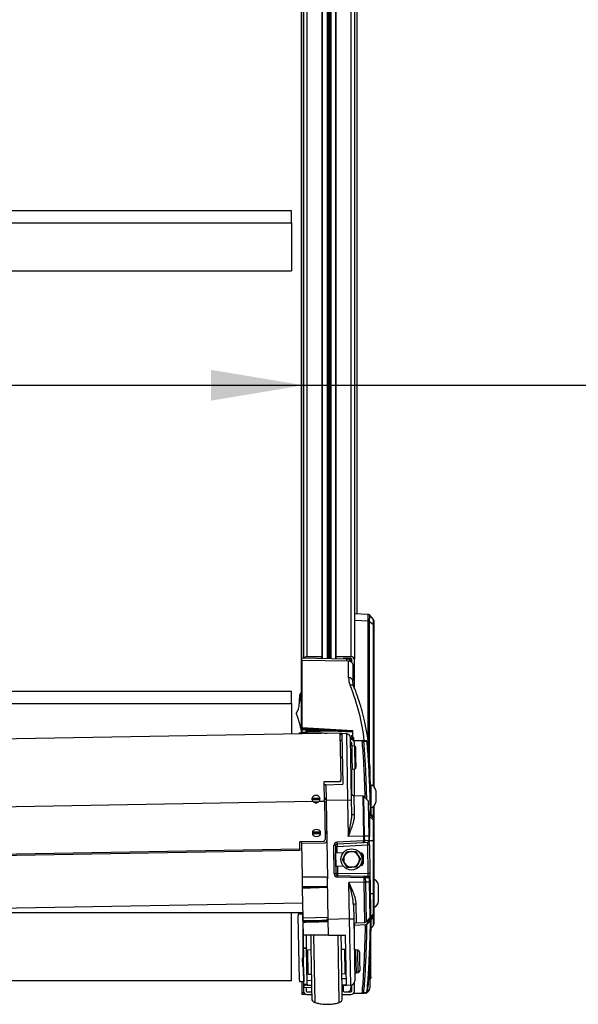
# Model space of a CAD drawing. Header units: millimetres. Extents: x 0 to 420, y 0 to 297.
# Tile 43 of 59: x 311 to 329, y 168 to 200. Entities that reach past the tile are written whole.
import ezdxf

# ---------------------------------------------------------------- set-up
doc = ezdxf.new("R2010")
doc.units = ezdxf.units.MM
doc.layers.add('QUOTE', color=174, linetype='Continuous')
doc.styles.add('SLDTEXTSTYLE3', font='TXT', dxfattribs={"width": 0.75})
doc.dimstyles.new('SLDDIMSTYLE0', dxfattribs={"dimtxt": 3, "dimasz": 3, "dimexe": 0, "dimexo": 0.0625, "dimgap": 0.75, "dimtad": 1, "dimlfac": 18.158119, "dimrnd": 1e-09, "dimzin": 12, "dimdsep": 46, "dimtxsty": 'SLDTEXTSTYLE3', "dimsah": 1, "dimcen": 0.09, "dimadec": 0, "dimazin": 3, "dimtfac": 1, "dimtdec": 3, "dimtofl": 0, "dimtmove": 0, "dimatfit": 3, "dimfxl": 0, "dimfrac": 2, "dimtolj": 1, "dimtzin": 12, "dimarcsym": 0})

# ---------------------------------------------------------------- blocks, each defined once
blk = doc.blocks.new('_D')
at = {"layer": 'QUOTE'}
for p, q in [((295.045, 188.032), (319.937, 188.032)), ((319.937, 188.032), (364.932, 188.032))]:
    blk.add_line(p, q, dxfattribs=at)
for points in [[(295.045, 188.032), (298.045, 187.532), (298.045, 188.532)], [(319.937, 188.032), (316.937, 188.532), (316.937, 187.532)]]:
    blk.add_solid(points, dxfattribs=at)
at = {"layer": 'QUOTE', "insert": (358.282, 191.899), "char_height": 3, "attachment_point": 1, "style": 'SLDTEXTSTYLE3'}
blk.add_mtext('452', dxfattribs=at)

msp = doc.modelspace()

# ---------------------------------------------------------------- linework, layer by layer
at = {"color": 7, "linetype": 'Continuous', "lineweight": 25}
for p, q in [((319.9371, 260.9325), (319.9371, 179.18312)), ((320.04725, 261.01039), (320.04725, 179.23296)), ((320.53463, 261.01039), (320.53463, 179.23296)), ((320.99173, 261.01039), (320.99173, 179.23296)), ((321.47911, 261.01039), (321.47911, 179.23296)), ((321.58926, 260.9325), (321.58926, 179.15508)), ((320.5484, 260.41458), (320.5484, 179.1718)), ((320.70241, 260.41458), (320.70241, 179.16895)), ((320.82395, 260.41458), (320.82395, 179.16669)), ((320.97796, 260.41458), (320.97796, 179.16384)), ((320.71214, 260.41173), (320.71214, 179.16877)), ((320.75345, 260.38256), (320.75345, 179.168)), ((320.77291, 260.38256), (320.77291, 179.16764)), ((320.81422, 260.41173), (320.81422, 179.16687)), ((319.87535, 259.7799), (319.87535, 178.05308)), ((319.86591, 259.50075), (319.86591, 178.05296)), ((321.67521, 180.62161), (321.67521, 254.5885)), ((319.5516, 193.68418), (295.43016, 193.68418)), ((319.5516, 193.29477), (319.5516, 193.68418)), ((295.43016, 193.29477), (319.5516, 193.29477)), ((319.5516, 193.29477), (319.5516, 191.7371)), ((295.43016, 191.7371), (319.5516, 191.7371)), ((322.03731, 180.60411), (321.58926, 180.62577)), ((322.03467, 180.38727), (321.58926, 180.4088)), ((322.03467, 176.49428), (322.03467, 180.38676)), ((322.20779, 180.26732), (322.07302, 180.37387)), ((322.07302, 180.37387), (322.07302, 176.07942)), ((322.20884, 180.441), (322.07434, 180.58726)), ((322.20779, 175.03531), (322.20779, 180.26732)), ((322.22258, 180.23965), (322.22258, 175.02161)), ((321.34624, 179.15702), (319.88203, 179.18414)), ((319.88203, 179.11464), (319.88203, 179.18414)), ((321.40131, 179.0865), (319.88203, 179.11464)), ((319.88203, 179.11464), (319.88203, 176.93669)), ((320.53463, 179.23296), (320.04725, 179.23296)), ((320.53463, 179.17205), (320.53463, 179.23296)), ((320.99173, 179.23296), (320.99173, 179.16359)), ((321.47911, 179.23296), (320.99173, 179.23296)), ((321.47911, 179.17455), (321.25332, 179.17455)), ((321.26984, 179.17455), (321.26984, 179.15844)), ((321.29738, 179.17455), (321.29738, 179.15793)), ((321.34624, 179.08752), (321.34624, 179.15702)), ((321.40131, 178.55372), (321.40131, 179.0865)), ((321.47911, 179.17455), (321.47911, 179.06756)), ((321.50665, 179.04826), (321.50665, 179.15508)), ((321.58926, 178.22233), (321.58926, 179.15508)), ((321.53418, 178.99002), (321.53418, 178.45642)), ((319.5516, 178.10753), (295.43016, 178.10753)), ((319.5516, 177.71811), (319.5516, 178.10753)), ((319.83962, 178.0421), (319.84815, 178.05274)), ((319.84815, 178.05274), (319.88203, 178.05316)), ((319.84815, 178.05274), (319.87102, 177.92264)), ((319.88203, 178.01815), (319.87102, 178.01815)), ((319.87102, 178.01768), (319.87102, 178.01815)), ((319.87102, 178.01768), (319.88203, 178.01768)), ((319.87102, 177.94539), (319.87102, 178.01768)), ((319.87102, 177.94539), (319.88203, 177.94539)), ((319.87102, 177.83759), (319.87102, 177.94539)), ((319.87102, 177.83759), (319.88203, 177.83759)), ((319.87102, 177.81881), (319.87102, 177.83759)), ((319.87102, 177.81881), (319.88203, 177.81881)), ((319.87102, 177.72667), (319.87102, 177.81881)), ((295.43016, 177.71811), (319.5516, 177.71811)), ((319.5516, 177.71811), (319.5516, 176.72836)), ((319.87102, 177.72667), (319.88203, 177.72667)), ((319.87102, 177.10079), (319.87102, 177.72667)), ((319.87102, 177.10079), (319.88203, 177.10079)), ((319.87102, 177.0229), (319.87102, 177.10079)), ((319.87102, 177.0229), (319.88203, 177.0229)), ((319.87102, 176.86714), (319.87102, 177.0229)), ((319.87102, 176.86714), (319.88203, 176.86714)), ((319.87102, 176.85101), (319.87102, 176.86714)), ((319.87102, 176.85101), (319.88203, 176.85101)), ((319.88203, 176.93669), (321.53418, 176.84489)), ((319.88203, 176.93669), (319.88203, 176.90543)), ((319.88203, 176.90543), (321.53418, 176.83403)), ((319.88203, 176.8732), (319.88203, 176.90543)), ((319.88203, 176.8732), (321.53418, 176.8018)), ((319.88203, 176.8732), (319.88203, 176.80994)), ((319.88203, 176.76289), (319.88203, 176.80994)), ((320.01971, 176.80006), (320.01971, 176.86725)), ((320.01971, 176.84011), (320.48754, 176.84703)), ((320.04725, 176.80761), (320.01971, 176.80812)), ((320.04725, 176.79954), (320.04725, 176.8076)), ((321.53418, 176.62361), (321.53418, 176.84489)), ((321.13013, 176.75592), (293.70856, 176.27727)), ((319.80861, 176.73285), (319.80806, 176.76419)), ((320.5799, 176.75071), (319.80806, 176.76419)), ((319.88719, 176.78977), (319.88488, 176.79485)), ((319.88488, 176.79485), (320.01971, 176.79327)), ((319.88719, 176.78977), (319.88719, 176.7628)), ((319.90166, 176.76255), (319.89827, 176.76753)), ((319.89827, 176.76261), (319.89827, 176.76753)), ((320.01971, 176.79327), (320.01971, 176.80006)), ((320.04725, 176.79954), (320.01971, 176.80006)), ((320.04725, 176.79293), (320.01971, 176.79327)), ((320.04725, 176.79954), (320.04725, 176.79293)), ((320.04725, 176.79293), (320.04725, 176.76001)), ((320.63451, 176.74976), (320.5799, 176.75071)), ((320.5799, 176.75071), (320.57997, 176.74631)), ((320.63451, 176.74976), (320.63456, 176.74727)), ((320.68865, 176.74881), (320.63451, 176.74976)), ((320.70596, 176.74851), (320.68865, 176.74881)), ((320.68866, 176.74821), (320.68865, 176.74881)), ((321.15638, 175.25197), (321.13013, 176.75592)), ((321.13135, 176.74109), (321.13039, 176.7411)), ((321.13082, 176.71619), (321.18587, 176.71763)), ((321.13135, 176.74109), (321.13178, 176.71622)), ((321.18548, 176.74014), (321.13135, 176.74109)), ((321.18933, 176.51989), (321.13423, 176.52085)), ((321.18548, 176.74014), (321.21402, 175.1053)), ((321.32803, 176.73765), (321.18548, 176.74014)), ((321.32803, 176.73765), (321.36555, 174.58816)), ((321.49841, 174.59048), (321.46329, 176.6024)), ((321.47911, 176.54856), (321.46423, 176.54856)), ((321.50665, 176.54506), (321.50665, 176.69462)), ((321.56172, 176.61887), (321.53418, 176.62361)), ((321.53418, 176.5338), (321.53418, 176.62361)), ((321.55283, 176.5194), (321.84348, 176.51432)), ((321.55682, 176.51933), (321.56172, 176.51982)), ((321.56172, 176.61887), (321.56172, 176.51982)), ((321.47911, 176.46595), (321.46567, 176.46595)), ((321.50665, 176.34676), (321.50665, 176.43842)), ((321.58771, 176.3335), (321.51329, 176.34528)), ((321.51988, 175.96786), (321.51329, 176.34528)), ((321.58771, 176.3335), (321.60042, 175.60482)), ((321.58926, 176.33323), (321.58926, 176.43842)), ((321.63957, 175.96995), (321.63415, 176.28006)), ((321.19906, 175.96226), (321.144, 175.9613)), ((321.52647, 175.59044), (321.51988, 175.96786)), ((321.64498, 175.65984), (321.63957, 175.96995)), ((321.50665, 174.76384), (321.50665, 175.58235)), ((321.52647, 175.59044), (321.60042, 175.60482)), ((321.58926, 174.72389), (321.58926, 175.60265)), ((322.0849, 175.68678), (322.0849, 175.38867)), ((321.15662, 175.238), (321.15638, 175.25197)), ((320.60666, 175.18992), (321.10223, 175.19857)), ((320.61794, 174.54377), (320.60666, 175.18992)), ((320.60688, 175.177), (321.10246, 175.18565)), ((320.66355, 175.08608), (320.60851, 175.08416)), ((320.66355, 175.08608), (321.21402, 175.1053)), ((320.66355, 175.08608), (320.67245, 174.57607)), ((321.10246, 175.18565), (321.10223, 175.19857)), ((322.11794, 175.08099), (322.09833, 175.08099)), ((322.11794, 175.08099), (322.11794, 174.45577)), ((322.28316, 174.90201), (322.28316, 174.51651)), ((320.46501, 174.62753), (320.21835, 174.62322)), ((320.67149, 174.63113), (320.61643, 174.63017)), ((321.36555, 174.58816), (320.67245, 174.57607)), ((320.67245, 174.57607), (320.6954, 173.26127)), ((321.36555, 174.58816), (321.49841, 174.59048)), ((321.36555, 174.58816), (321.38622, 173.4043)), ((321.50613, 174.14807), (321.49841, 174.59048)), ((321.85902, 174.71918), (321.57581, 174.72413)), ((321.57581, 174.72413), (321.5866, 174.1057)), ((321.85902, 174.71918), (321.88182, 173.41295)), ((322.03494, 174.56024), (321.89767, 174.70238)), ((321.92017, 173.41362), (321.89767, 174.70238)), ((320.25028, 174.53735), (294.6653, 174.09076)), ((320.40664, 174.51635), (320.27943, 174.51413)), ((320.61794, 174.54377), (320.43497, 174.54058)), ((320.61794, 174.54377), (320.63956, 173.30484)), ((320.67342, 174.521), (320.61835, 174.52004)), ((322.03494, 174.56024), (322.05491, 173.41597)), ((322.0697, 173.41623), (322.05039, 174.52294)), ((322.20779, 174.02408), (322.20779, 174.3832)), ((322.22258, 174.3969), (322.22258, 173.95913)), ((322.15878, 174.09951), (322.05585, 174.20989)), ((322.07302, 174.14108), (322.07302, 174.08059)), ((322.07302, 174.14108), (322.20779, 173.9967)), ((322.07302, 174.08059), (322.20779, 173.93621)), ((322.21244, 174.0146), (322.20428, 174.03121)), ((322.20779, 173.99666), (322.20779, 173.9967)), ((322.20779, 173.93621), (322.20779, 173.99666)), ((322.22258, 173.95913), (322.22258, 173.89869)), ((320.48417, 173.52626), (320.2365, 173.52193)), ((320.2381, 173.50038), (320.48376, 173.50859)), ((320.48204, 173.5439), (320.23869, 173.54354)), ((320.69047, 173.54421), (320.63539, 173.54413)), ((320.69072, 173.52986), (320.63565, 173.5289)), ((320.63592, 173.51367), (320.69097, 173.51551)), ((321.88182, 173.41295), (321.38622, 173.4043)), ((321.92017, 173.41362), (321.88182, 173.41295)), ((321.88182, 173.41295), (321.88434, 173.2687)), ((322.05491, 173.41597), (321.92017, 173.41362)), ((321.92269, 173.26937), (321.92017, 173.41362)), ((322.0697, 173.41623), (322.05491, 173.41597)), ((322.05491, 173.41597), (322.05735, 173.27643)), ((322.07214, 173.27668), (322.0697, 173.41623)), ((295.15016, 172.57626), (319.81856, 173.00685)), ((320.58546, 173.24882), (319.81457, 173.23536)), ((319.81856, 173.00685), (319.81457, 173.23536)), ((319.81856, 173.00685), (319.81938, 172.96005)), ((319.87053, 173.18506), (319.86964, 173.23632)), ((319.87053, 173.18506), (320.64178, 173.20526)), ((319.87053, 173.18506), (319.88975, 172.0838)), ((320.6954, 173.26127), (320.71678, 172.03642)), ((320.9734, 173.11266), (320.92026, 173.11173)), ((320.93628, 172.19372), (320.92026, 173.11173)), ((320.9734, 173.11266), (320.98942, 172.19465)), ((320.97388, 173.08514), (321.02702, 173.08607)), ((321.88434, 173.2687), (321.02462, 173.22364)), ((321.02558, 173.16861), (321.8853, 173.21367)), ((321.02702, 173.08607), (322.0214, 173.13818)), ((321.03076, 172.87214), (321.02702, 173.08607)), ((321.92269, 173.26937), (321.88434, 173.2687)), ((321.8853, 173.21367), (322.01996, 173.22073)), ((322.05735, 173.27643), (321.92269, 173.26937)), ((322.07454, 173.13911), (322.0214, 173.13818)), ((322.03768, 172.20572), (322.0214, 173.13818)), ((322.07214, 173.27668), (322.05735, 173.27643)), ((322.07454, 173.13911), (322.07214, 173.27668)), ((322.07303, 173.273), (322.0722, 173.273)), ((322.07302, 173.27247), (322.20779, 173.27247)), ((322.07302, 173.27247), (322.07302, 173.22602)), ((322.07454, 173.13911), (322.09082, 172.20664)), ((322.20779, 171.56388), (322.20779, 173.27247)), ((322.22258, 173.2725), (322.22258, 171.56388)), ((295.15098, 172.52946), (319.81938, 172.96005)), ((320.98574, 172.46227), (320.97906, 172.84507)), ((321.03076, 172.87214), (320.99307, 172.87247)), ((321.22146, 172.87047), (321.03076, 172.87214)), ((321.20237, 172.65751), (321.27351, 172.78586)), ((321.27795, 172.53172), (321.20237, 172.65751)), ((321.27351, 172.78586), (321.34466, 172.91421)), ((321.63811, 172.91933), (321.71369, 172.79354)), ((321.71369, 172.79354), (321.78928, 172.66775)), ((321.78928, 172.66775), (321.71813, 172.5394)), ((321.81638, 172.86528), (321.77377, 172.86565)), ((321.81628, 172.78825), (321.81587, 172.81165)), ((321.8483, 172.53162), (321.84351, 172.80587)), ((321.87096, 172.81117), (321.87592, 172.52728)), ((321.03835, 172.43703), (321.0007, 172.43538)), ((321.22888, 172.44534), (321.03835, 172.43703)), ((321.03835, 172.43703), (321.04208, 172.22309)), ((321.35353, 172.40593), (321.27795, 172.53172)), ((321.71813, 172.5394), (321.64699, 172.41105)), ((321.82325, 172.47129), (321.78069, 172.46944)), ((321.82088, 172.52487), (321.82047, 172.54828)), ((320.66124, 172.09053), (319.88975, 172.0838)), ((319.88975, 172.0838), (319.89504, 171.78095)), ((320.73973, 170.72163), (320.71678, 172.03642)), ((320.98942, 172.19465), (320.93628, 172.19372)), ((320.98894, 172.22217), (321.04208, 172.22309)), ((321.04208, 172.22309), (322.03768, 172.20572)), ((321.04353, 172.14055), (321.90429, 172.12552)), ((321.90525, 172.07049), (321.04449, 172.08552)), ((321.90429, 172.12552), (322.03912, 172.12317)), ((321.9436, 172.07116), (321.90525, 172.07049)), ((321.90777, 171.92624), (321.90525, 172.07049)), ((321.9436, 172.07116), (321.94612, 171.92691)), ((322.07843, 172.06881), (321.9436, 172.07116)), ((322.09082, 172.20664), (322.03768, 172.20572)), ((322.09322, 172.06907), (322.07843, 172.06881)), ((322.08086, 171.92926), (322.07843, 172.06881)), ((322.09082, 172.20664), (322.09322, 172.06907)), ((322.09322, 172.06907), (322.09565, 171.92952)), ((319.89504, 171.78095), (320.72122, 171.78218)), ((319.89504, 171.78095), (319.89552, 171.75342)), ((320.72147, 171.76783), (319.89552, 171.75342)), ((319.89552, 171.75342), (319.896, 171.72588)), ((320.72172, 171.75348), (319.896, 171.72588)), ((319.896, 171.72588), (319.91282, 170.76228)), ((321.90777, 171.92624), (321.41217, 171.91759)), ((321.43283, 170.73373), (321.41217, 171.91759)), ((321.94612, 171.92691), (321.90777, 171.92624)), ((321.93057, 170.62001), (321.90777, 171.92624)), ((322.08086, 171.92926), (321.94612, 171.92691)), ((321.94612, 171.92691), (321.96862, 170.63816)), ((322.09565, 171.92952), (322.08086, 171.92926)), ((322.10083, 170.785), (322.08086, 171.92926)), ((322.09565, 171.92952), (322.11497, 170.82281)), ((322.37171, 171.31769), (322.37171, 171.81333)), ((322.10204, 171.56388), (322.20779, 171.56388)), ((295.12564, 170.82534), (319.90417, 171.25785)), ((321.55796, 171.17846), (321.56568, 170.73605)), ((321.63691, 171.22361), (321.64771, 170.60518)), ((319.90987, 170.93124), (301.19277, 170.93124)), ((319.5516, 168.72837), (319.5516, 170.93124)), ((319.80721, 168.75001), (319.77068, 170.84241)), ((319.78117, 170.89768), (319.90953, 170.89992)), ((319.88203, 170.89944), (319.88203, 170.93124)), ((319.8958, 170.93124), (319.8958, 170.89968)), ((319.91042, 170.89993), (319.90953, 170.89992)), ((319.90953, 170.89992), (319.93408, 169.49354)), ((320.73877, 170.77669), (319.91282, 170.76228)), ((319.91282, 170.76228), (319.91429, 170.67805)), ((321.96862, 170.63816), (322.10083, 170.785)), ((322.07302, 170.69527), (322.20779, 170.83965)), ((322.07302, 170.75411), (322.07302, 170.69527)), ((322.10083, 170.78555), (322.20779, 170.90014)), ((322.20779, 170.83969), (322.20779, 170.90014)), ((322.20779, 170.83965), (322.20779, 170.83969)), ((322.20779, 170.52305), (322.20779, 170.80453)), ((322.22258, 170.93766), (322.22258, 170.87722)), ((322.22258, 170.87722), (322.22258, 170.56061)), ((319.91429, 170.67805), (319.91474, 170.65215)), ((320.74069, 170.66657), (319.91474, 170.65215)), ((319.91474, 170.65215), (319.91515, 170.62872)), ((319.91515, 170.62872), (319.92243, 170.21162)), ((320.73977, 170.71937), (320.68467, 170.72067)), ((321.43283, 170.73373), (320.73973, 170.72163)), ((320.74864, 170.21162), (320.73973, 170.72163)), ((321.43283, 170.73373), (321.56568, 170.73605)), ((321.47035, 168.58424), (321.43283, 170.73373)), ((321.56568, 170.73605), (321.6008, 168.72413)), ((321.58926, 169.76505), (321.58926, 170.57639)), ((321.94568, 170.53834), (321.58926, 170.52626)), ((321.64771, 170.60518), (321.93057, 170.62001)), ((321.94908, 170.53856), (321.94568, 170.53834)), ((322.02223, 170.59042), (322.15869, 170.73674)), ((322.03467, 170.67781), (322.03467, 170.71152)), ((322.11928, 170.42814), (322.20779, 170.52305)), ((319.9297, 169.79523), (319.92243, 170.21162)), ((320.74864, 170.21162), (319.92243, 170.21162)), ((320.03983, 169.79715), (320.03259, 170.21162)), ((320.26515, 170.21162), (320.30326, 168.02834)), ((320.74864, 170.21162), (321.29944, 170.21162)), ((321.09895, 168.02375), (321.06066, 170.21743)), ((321.32797, 168.57678), (321.29944, 170.21162)), ((319.9297, 169.79523), (320.03983, 169.79715)), ((319.93015, 169.7694), (319.9297, 169.79523)), ((320.03983, 169.79715), (320.04028, 169.77132)), ((322.12345, 168.81772), (322.12345, 169.96421)), ((319.93495, 169.49444), (319.9079, 169.46643)), ((319.91266, 169.19386), (319.9079, 169.46643)), ((320.04028, 169.77132), (319.93015, 169.7694)), ((319.95031, 168.6148), (319.93015, 169.7694)), ((320.06043, 168.61673), (320.04028, 169.77132)), ((320.07163, 169.55328), (320.04457, 169.52527)), ((320.1787, 169.73003), (320.06874, 169.71847)), ((320.06874, 169.71847), (320.0822, 168.94759)), ((321.28014, 169.73962), (321.16984, 169.74733)), ((321.29359, 168.96873), (321.28014, 169.73962)), ((321.31055, 169.57491), (321.28302, 169.57443)), ((321.70304, 169.72589), (321.62863, 169.73768)), ((321.62863, 169.73768), (321.63521, 169.36026)), ((321.71576, 168.99721), (321.70304, 169.72589)), ((321.74949, 169.67246), (321.7549, 169.36234)), ((319.91266, 169.19386), (319.94067, 169.16681)), ((319.93977, 169.16768), (319.94798, 168.69738)), ((321.63521, 169.36026), (321.6418, 168.98283)), ((321.7549, 169.36234), (321.76032, 169.05223)), ((322.0849, 169.44186), (322.0849, 168.48782)), ((320.0513, 169.13983), (320.07931, 169.11278)), ((320.0822, 168.94759), (320.19249, 168.93987)), ((321.18363, 168.95717), (321.29359, 168.96873)), ((321.29071, 169.13392), (321.31824, 169.1344)), ((321.6418, 168.98283), (321.71576, 168.99721)), ((319.5516, 168.72837), (295.43016, 168.72837)), ((319.94798, 168.69738), (319.81962, 168.69514)), ((319.88203, 168.69623), (319.88203, 168.34286)), ((319.9371, 168.69719), (319.9371, 168.39794)), ((319.94798, 168.69738), (319.94886, 168.6974)), ((320.06043, 168.61673), (319.95031, 168.6148)), ((319.95079, 168.58727), (319.95031, 168.6148)), ((320.05709, 168.5882), (319.95079, 168.58727)), ((319.95079, 168.58727), (319.95223, 168.50468)), ((320.19986, 168.51765), (319.95223, 168.50468)), ((320.01971, 168.50821), (320.01971, 168.39794)), ((320.05659, 168.61666), (320.05709, 168.5882)), ((320.05709, 168.5882), (320.19861, 168.58943)), ((320.19602, 168.73791), (320.05844, 168.7307)), ((321.32413, 168.79703), (321.18656, 168.78982)), ((321.1899, 168.59808), (321.32758, 168.59929)), ((321.2739, 168.57394), (321.1904, 168.56957)), ((321.22578, 168.57142), (321.22578, 168.39794)), ((321.2739, 168.57394), (321.27347, 168.59881)), ((321.32797, 168.57678), (321.2739, 168.57394)), ((321.47035, 168.58424), (321.32797, 168.57678)), ((321.47911, 168.58498), (321.47911, 168.50604)), ((321.50665, 168.39794), (321.50665, 168.5911)), ((321.58926, 168.39794), (321.58926, 168.66649)), ((322.0849, 168.77531), (322.09595, 168.77551)), ((322.09122, 168.7823), (322.09211, 168.78358)), ((322.09384, 168.77596), (322.12137, 168.80442)), ((319.95117, 168.34407), (319.88203, 168.34286)), ((319.88203, 168.34286), (319.88203, 168.28779)), ((320.02401, 168.29027), (319.88203, 168.28779)), ((320.04725, 168.3704), (320.20243, 168.3704)), ((320.04725, 168.28779), (320.20387, 168.28779)), ((321.19532, 168.28779), (321.47911, 168.28779)), ((321.25332, 168.3704), (321.47911, 168.3704)), ((321.84348, 168.32203), (321.55186, 168.31694)), ((321.56466, 168.33136), (321.84444, 168.33622))]:
    msp.add_line(p, q, dxfattribs=at)
at = {"color": 7, "linetype": 'Continuous', "lineweight": 25, "flags": 128}
for points in [[(321.84444, 176.50013), (321.73437, 176.50205), (321.56434, 176.505)], [(322.00936, 176.4573), (322.0094, 176.46141), (322.00928, 176.46295)], [(321.5866, 174.1057), (321.57089, 174.10652), (321.55583, 174.10892), (321.54197, 174.11281), (321.52984, 174.11805), (321.51987, 174.12445), (321.51243, 174.13177), (321.50779, 174.13974), (321.50613, 174.14807)], [(321.84351, 172.80587), (321.84345, 172.81717), (321.84223, 172.82818), (321.83989, 172.83843), (321.83655, 172.8475), (321.83233, 172.85499), (321.82742, 172.86059), (321.82203, 172.86407), (321.81638, 172.86528)], [(321.82325, 172.47129), (321.82886, 172.4727), (321.83413, 172.47637), (321.83884, 172.48214), (321.84279, 172.48977), (321.84582, 172.49895), (321.84779, 172.50927), (321.84863, 172.52032), (321.8483, 172.53162)], [(321.55796, 171.17846), (321.55933, 171.18685), (321.56369, 171.19497), (321.57087, 171.20254), (321.58061, 171.20928), (321.59256, 171.21495), (321.60626, 171.21932), (321.62123, 171.22224), (321.63691, 171.22361)], [(322.00928, 168.3734), (322.0094, 168.37494), (322.00936, 168.37905)]]:
    msp.add_lwpolyline(points, dxfattribs=at)
at = {"color": 7, "linetype": 'Continuous', "lineweight": 25}
for centre, radius in [((320.3604, 173.52029), 0.12391), ((321.49582, 172.66263), 0.3442)]:
    msp.add_circle(centre, radius, dxfattribs=at)
for centre, radius, start, end in [((322.0339, 180.32209), 0.06518, 53.10809, 89.319833), ((322.16751, 180.40459), 0.05507, 359.999418, 37.226145), ((320.03709, 179.12308), 0.11035, 84.719333, 147.120922), ((321.2504, 179.1484), 0.02632, 83.624962, 155.664575), ((321.49288, 179.13561), 0.09832, 11.421754, 98.049467), ((321.48255, 179.15021), 0.02458, 11.421754, 98.049467), ((321.41514, 178.43322), 0.12129, 11.028076, 96.546472), ((321.4813, 178.20645), 0.108, 32.225539, 106.948872), ((321.32563, 176.6), 0.13768, 1, 89), ((321.47911, 176.43842), 0.11014, 0, 90), ((321.78334, 176.50312), 0.06117, 357.199462, 10.548954), ((321.84138, 176.46738), 0.04698, 26.234453, 87.447965), ((321.84689, 176.43836), 0.06182, 53.652107, 92.270801), ((321.9545, 176.4573), 0.05507, 5.883344, 89), ((321.9535, 176.46506), 0.04735, 27.536177, 87.629629), ((321.97353, 176.45837), 0.03604, 7.305295, 52.462927), ((321.52191, 176.39968), 0.05507, 181, 261), ((321.47911, 176.43842), 0.02754, 0, 90), ((321.57909, 176.2791), 0.05507, 1, 81), ((321.53697, 175.53638), 0.05507, 101, 181), ((321.58992, 175.65888), 0.05507, 281, 1), ((322.00804, 175.6854), 0.07687, 1.024576, 38.689918), ((322.06567, 174.867), 0.22029, 9.145332, 76.273448), ((321.57725, 174.80672), 0.08261, 181, 269), ((321.85806, 174.66412), 0.05507, 44, 89), ((320.34118, 174.62156), 0.12391, 222.810315, 319.189685), ((321.99532, 174.52198), 0.05507, 1, 44), ((322.06567, 174.55152), 0.22029, 283.726552, 350.854668), ((322.03279, 174.043), 0.05505, 43.034825, 62.853305), ((322.16759, 173.95913), 0.05499, 0.004158, 43.033064), ((320.5845, 173.30388), 0.05507, 271, 1), ((320.64034, 173.26031), 0.05507, 271.5, 1), ((321.03038, 173.11365), 0.11014, 93, 181), ((321.02846, 173.11362), 0.05507, 93, 181), ((320.63034, 173.18924), 0.39578, 357.012899, 4.987101), ((321.49006, 173.23429), 0.39578, 357.012899, 4.987101), ((321.87432, 173.26144), 0.04901, 282.944517, 9.311843), ((322.01708, 173.27572), 0.05507, 273, 1), ((322.00898, 173.2685), 0.04901, 282.944517, 9.311843), ((321.49582, 172.66263), 0.25418, 151, 211), ((321.49582, 172.66263), 0.25418, 91, 151), ((321.49582, 172.66263), 0.25418, 31, 91), ((321.49582, 172.66263), 0.25418, 331, 31), ((321.76081, 172.81069), 0.05507, 1, 75.013491), ((321.8159, 172.81021), 0.05507, 1, 89.5), ((321.84698, 172.86162), 0.05585, 266.44244, 295.427068), ((321.49582, 172.66263), 0.25418, 211, 271), ((321.49582, 172.66263), 0.25418, 271, 331), ((321.76581, 172.52391), 0.05507, 286.986509, 1), ((321.82085, 172.52631), 0.05507, 272.5, 1), ((321.85371, 172.47603), 0.05585, 66.572932, 95.55756), ((320.66172, 172.03546), 0.05507, 1, 90.5), ((321.04641, 172.19565), 0.11014, 181, 269), ((321.04449, 172.19561), 0.05507, 181, 269), ((320.64925, 172.10614), 0.39578, 357.012899, 4.987101), ((321.51001, 172.09112), 0.39578, 357.012899, 4.987101), ((321.89499, 172.0774), 0.04901, 352.688157, 79.055483), ((322.02981, 172.07505), 0.04901, 352.688157, 79.055483), ((322.03816, 172.06811), 0.05507, 1, 89), ((322.15142, 171.81333), 0.22029, 0, 71.152836), ((322.15142, 171.31769), 0.22029, 289.084762, 0), ((319.84525, 170.85689), 0.07596, 147.522973, 190.98676), ((322.05991, 170.82185), 0.05507, 318, 1), ((322.16759, 170.87722), 0.05499, 316.966936, 359.995842), ((321.65203, 170.52269), 0.08261, 93, 181), ((321.92769, 170.67501), 0.05507, 273, 318), ((322.16751, 170.56061), 0.05507, 317, 360), ((321.63724, 169.79207), 0.05507, 181, 261), ((321.69443, 169.6715), 0.05507, 1, 81), ((321.65231, 168.92877), 0.05507, 101, 181), ((321.70525, 169.05127), 0.05507, 281, 1), ((319.88223, 168.73814), 0.07596, 171.01324, 214.477027), ((321.34143, 168.50604), 0.13768, 279.877751, 360), ((321.46314, 168.72173), 0.13768, 273, 1), ((320.04725, 168.39794), 0.11014, 180, 270), ((320.04725, 168.39794), 0.02754, 180, 270), ((321.25332, 168.39794), 0.02754, 180, 270), ((321.47911, 168.39794), 0.11014, 270, 0), ((321.47911, 168.39794), 0.02754, 270, 0), ((321.84139, 168.36897), 0.04698, 272.552001, 333.765654), ((321.78334, 168.33323), 0.06117, 349.451046, 2.800538), ((321.84689, 168.39799), 0.06182, 267.729165, 306.348276), ((321.9545, 168.37905), 0.05507, 271, 354.116668), ((321.9535, 168.3713), 0.04735, 272.370345, 332.463973), ((321.97413, 168.37764), 0.0354, 307.104578, 353.127707), ((321.94722, 168.48782), 0.13768, 295.956416, 360), ((320.34381, 168.15991), 0.13768, 181, 252.873796), ((321.05992, 168.15579), 0.13768, 286.46601, 1)]:
    msp.add_arc(centre, radius, start, end, dxfattribs=at)
for centre, major_axis, ratio, start_param, end_param in [((321.34143, 179.0597), (0.13767, 0.0017), 0.70705294, 0.06549239, 1.52716442), ((321.3965, 178.98917), (0.13767, 0.0017), 0.70705294, 6.27445999, 7.81034973), ((322.64042, 178.52312), (1.23836, -0.06108), 0.70624659, 3.17641448, 3.45714661), ((309.12325, 176.10085), (12.821, -0.6324), 0.70624659, 0.1151676, 0.31555396), ((328.96027, 177.83538), (9.16295, 0.06354), 0.37602679, 3.07823861, 3.16060317), ((319.98796, 177.98653), (0.17438, 0.01914), 0.68777115, 2.5081298, 2.95385168), ((318.67885, 177.67706), (1.12129, 0.00678), 0.62499521, 5.85419627, 6.31533061), ((319.9371, 176.81004), (0.05507, 0.0004), 0.8632064, 3.13532704, 3.45855853), ((309.11845, 176.00355), (12.95876, -0.63243), 0.70626472, 0.03445415, 0.17661006), ((292.88092, 173.34999), (111.14162, 0.56793), 0.01068764, 1.31996987, 1.32218639), ((280.96156, 174.47701), (105.14744, 3.13397), 0.01068764, 5.09472992, 5.09718816), ((292.88092, 173.34999), (111.14162, 0.56793), 0.01068764, 1.31801523, 1.31852702), ((280.96156, 174.47701), (105.14744, 3.13397), 0.01068764, 5.09877457, 5.0993399), ((321.02894, 173.08607), (-0.00336, 0.08254), 0.02324902, 0.00027077, 1.56984912), ((322.01948, 173.13798), (0.00048, 0.08275), 0.02317363, 4.71495642, 6.28453477), ((321.04401, 172.22316), (0.00048, 0.08261), 0.02324902, 1.57174353, 3.14132188), ((322.03575, 172.20585), (-0.00337, 0.08268), 0.02317363, 3.14024319, 4.70982154), ((281.04958, 169.43473), (105.19276, 0.53753), 0.01068764, 1.18384541, 1.19231184), ((292.92234, 170.97705), (111.09373, 3.3112), 0.01068764, 4.95750025, 4.96517008)]:
    msp.add_ellipse(centre, major_axis=major_axis, ratio=ratio, start_param=start_param, end_param=end_param, dxfattribs=at)
for points, knots in [([(322.03467, 180.38727), (322.03479, 180.39751), (322.03526, 180.43849), (322.03598, 180.4996), (322.03669, 180.55989), (322.03715, 180.59771), (322.03721, 180.60108), (322.03724, 180.60267)], [0, 0, 0, 0, 0.07578656, 0.30314915, 0.53051114, 0.77956328, 1, 1, 1, 1]), ([(322.03467, 180.38676), (322.03467, 180.38681), (322.03467, 180.38699), (322.03467, 180.38716), (322.03467, 180.38727)], [0, 0, 0, 0, 0.34128569, 1, 1, 1, 1]), ([(322.07574, 180.58546), (322.07545, 180.58587), (322.07148, 180.59153), (322.05963, 180.5987), (322.04605, 180.60444), (322.03835, 180.6037), (322.03718, 180.60359)], [0, 0, 0, 0, 0.03360349, 0.4727595, 0.92002343, 1, 1, 1, 1]), ([(322.07303, 180.37422), (322.07303, 180.37411), (322.07303, 180.37399), (322.07302, 180.37387), (322.07302, 180.37387)], [0, 0, 0, 0, 0.99372571, 1, 1, 1, 1]), ([(322.07512, 180.58502), (322.0751, 180.58359), (322.07505, 180.58049), (322.07468, 180.54357), (322.0741, 180.48461), (322.07351, 180.42477), (322.07312, 180.38425), (322.07303, 180.37422)], [0, 0, 0, 0, 0.21634295, 0.46959537, 0.69366261, 0.92422019, 1, 1, 1, 1]), ([(322.20779, 180.26732), (322.20779, 180.26732), (322.20782, 180.29215), (322.20789, 180.3379), (322.20797, 180.39115), (322.20802, 180.42466), (322.20805, 180.44495), (322.20804, 180.43788), (322.20804, 180.4359)], [0, 0, 0, 0, 0.00000672, 0.22430614, 0.45509165, 0.679418, 0.91024407, 1, 1, 1, 1]), ([(322.22258, 180.39898), (322.22258, 180.4007), (322.22258, 180.41115), (322.22258, 180.36377), (322.22258, 180.28102), (322.22258, 180.23965)], [0, 0, 0, 0, 0.08955572, 0.54484138, 1, 1, 1, 1]), ([(321.57268, 178.26401), (321.56735, 178.27824), (321.55098, 178.32197), (321.53687, 178.38637), (321.53496, 178.43611), (321.53418, 178.45642)], [0, 0, 0, 0, 0.222055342, 0.682435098, 1, 1, 1, 1]), ([(321.95079, 177.00216), (321.93672, 177.07268), (321.90031, 177.25514), (321.82219, 177.54779), (321.7204, 177.87397), (321.63338, 178.1122), (321.58234, 178.23985), (321.57268, 178.26401)], [0, 0, 0, 0, 0.16573588, 0.42887858, 0.69211532, 0.94173776, 1, 1, 1, 1]), ([(319.87102, 177.74294), (319.86178, 177.78473), (319.84359, 177.86704), (319.82389, 177.94951), (319.81419, 177.99012)], [0, 0, 0, 0, 0.507575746, 1, 1, 1, 1]), ([(319.87102, 177.82333), (319.86746, 177.85613), (319.85894, 177.93478), (319.84674, 178.00258), (319.83962, 178.0421)], [0, 0, 0, 0, 0.41706278, 1, 1, 1, 1]), ([(319.7003, 177.39173), (319.74241, 177.27362), (319.81733, 177.06345), (319.85573, 176.84848), (319.87255, 176.75431)], [0, 0, 0, 0, 0.56195146, 1, 1, 1, 1]), ([(319.87255, 176.75431), (319.87255, 176.75431), (319.87253, 176.78493), (319.87266, 176.81748), (319.87279, 176.85003)], [0, 0, 0, 0, 0.0000321, 1, 1, 1, 1]), ([(321.04792, 176.82281), (321.00003, 176.82209), (320.81577, 176.81933), (320.48216, 176.81422), (320.19644, 176.80979), (320.0471, 176.80748)], [0, 0, 0, 0, 0.14353374, 0.55234526, 1, 1, 1, 1]), ([(319.89827, 176.76753), (319.89506, 176.77412), (319.89123, 176.78201), (319.88776, 176.78867), (319.88719, 176.78977)], [0, 0, 0, 0, 0.83503843, 1, 1, 1, 1]), ([(320.01971, 176.79327), (320.01971, 176.78847), (320.01971, 176.77888), (320.01971, 176.76661), (320.01971, 176.76049)], [0, 0, 0, 0, 0.501290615, 1, 1, 1, 1]), ([(321.84348, 176.51432), (321.86236, 176.51399), (321.90014, 176.51333), (321.93702, 176.51269), (321.95546, 176.51237)], [0, 0, 0, 0, 0.500019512, 1, 1, 1, 1]), ([(321.94027, 174.65827), (321.93979, 174.67839), (321.93593, 174.83899), (321.92604, 175.12907), (321.91047, 175.51323), (321.89175, 175.86804), (321.87049, 176.19784), (321.85322, 176.39827), (321.84444, 176.50013)], [0, 0, 0, 0, 0.02842721, 0.22691644, 0.43058449, 0.61828953, 0.80599472, 1, 1, 1, 1]), ([(321.99549, 176.48695), (321.97705, 176.48714), (321.94019, 176.48753), (321.90241, 176.48795), (321.88353, 176.48815)], [0, 0, 0, 0, 0.50002177, 1, 1, 1, 1]), ([(321.88353, 176.48815), (321.89232, 176.38659), (321.90962, 176.18677), (321.9309, 175.85794), (321.94962, 175.50415), (321.96531, 175.11868), (321.9755, 174.81795), (321.97959, 174.64586), (321.98028, 174.61684)], [0, 0, 0, 0, 0.19087573, 0.37553789, 0.56019988, 0.7605492, 0.95962401, 1, 1, 1, 1]), ([(322.11196, 174.14178), (322.11111, 174.18337), (322.10737, 174.36475), (322.09935, 174.67891), (322.08603, 175.08013), (322.06951, 175.46404), (322.04935, 175.82682), (322.02549, 176.17159), (322.00572, 176.37946), (321.99549, 176.48695)], [0, 0, 0, 0, 0.046068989, 0.200894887, 0.35572093, 0.517967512, 0.674936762, 0.831906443, 1, 1, 1, 1]), ([(322.00936, 176.4573), (322.01958, 176.35059), (322.03934, 176.14422), (322.0632, 175.80195), (322.08337, 175.44181), (322.09991, 175.06072), (322.11324, 174.66237), (322.12126, 174.35259), (322.12493, 174.17431), (322.12574, 174.13494)], [0, 0, 0, 0, 0.16847421, 0.32579044, 0.48310616, 0.64570307, 0.80085782, 0.95601238, 1, 1, 1, 1]), ([(321.10223, 175.19857), (321.10969, 175.20011), (321.12368, 175.20299), (321.14122, 175.21466), (321.1528, 175.23168), (321.15514, 175.24494), (321.15638, 175.25197)], [0, 0, 0, 0, 0.26791797, 0.50290739, 0.73630079, 1, 1, 1, 1]), ([(321.10246, 175.18565), (321.10991, 175.18715), (321.12386, 175.18997), (321.1414, 175.20137), (321.15302, 175.21806), (321.15537, 175.2311), (321.15662, 175.238)], [0, 0, 0, 0, 0.27024727, 0.5061193, 0.73863207, 1, 1, 1, 1]), ([(320.25028, 174.53735), (320.24209, 174.55011), (320.22581, 174.5755), (320.22011, 174.60511), (320.21728, 174.61983)], [0, 0, 0, 0, 0.50258036, 1, 1, 1, 1]), ([(320.21729, 174.61983), (320.21943, 174.63736), (320.22345, 174.67011), (320.24547, 174.70637), (320.26918, 174.72755), (320.29046, 174.74011), (320.31395, 174.74772), (320.33878, 174.75041), (320.36368, 174.7487), (320.38741, 174.74196), (320.40917, 174.73018), (320.43387, 174.70959), (320.45783, 174.67442), (320.46257, 174.6417), (320.46506, 174.62454)], [0, 0, 0, 0, 0.13339157, 0.24917048, 0.3133152, 0.37469721, 0.43601395, 0.49997115, 0.56370773, 0.62493612, 0.68638534, 0.75075628, 0.86932298, 1, 1, 1, 1]), ([(320.21731, 174.61817), (320.21948, 174.63538), (320.22354, 174.66761), (320.24987, 174.70988), (320.28955, 174.73859), (320.33879, 174.74841), (320.38848, 174.74049), (320.42926, 174.7129), (320.45781, 174.6719), (320.46259, 174.63971), (320.46509, 174.62288)], [0, 0, 0, 0, 0.13254584, 0.2481512, 0.37381382, 0.49996164, 0.62579161, 0.75175571, 0.87016165, 1, 1, 1, 1]), ([(320.46506, 174.62454), (320.46273, 174.60951), (320.45809, 174.57959), (320.44265, 174.55354), (320.43497, 174.54058)], [0, 0, 0, 0, 0.5025423, 1, 1, 1, 1]), ([(321.38622, 173.4043), (321.38635, 173.40487), (321.39031, 173.42219), (321.41071, 173.51166), (321.44704, 173.67261), (321.48178, 173.86043), (321.50351, 174.01925), (321.50525, 174.10515), (321.50613, 174.14807)], [0, 0, 0, 0, 0.00228694, 0.06909679, 0.35699152, 0.64470303, 0.8224597, 1, 1, 1, 1]), ([(321.5866, 174.1057), (321.58473, 174.06576), (321.58099, 173.98579), (321.54482, 173.83593), (321.4867, 173.65807), (321.42671, 173.50582), (321.39296, 173.42118), (321.38643, 173.40483), (321.38622, 173.4043)], [0, 0, 0, 0, 0.1795771, 0.35961414, 0.64534655, 0.93150145, 0.99778483, 1, 1, 1, 1]), ([(322.07302, 174.08059), (322.06847, 174.08461), (322.06099, 174.09122), (322.04743, 174.09667), (322.03911, 174.09756), (322.03467, 174.09804)], [0, 0, 0, 0, 0.419596, 0.68990633, 1, 1, 1, 1]), ([(322.07302, 174.08059), (322.07302, 174.08059), (322.07303, 174.08058), (322.07303, 174.08057), (322.07303, 174.08057)], [0, 0, 0, 0, 0.00627429, 1, 1, 1, 1]), ([(322.07303, 174.08057), (322.07318, 174.07887), (322.07362, 174.07395), (322.07422, 174.04815), (322.07474, 173.99712), (322.07506, 173.92484), (322.07518, 173.83166), (322.07505, 173.71737), (322.07468, 173.58869), (322.07409, 173.45412), (322.07351, 173.34869), (322.07312, 173.28814), (322.07303, 173.273)], [0, 0, 0, 0, 0.0582884, 0.1687334, 0.27917811, 0.38960805, 0.5000379, 0.62108268, 0.74212763, 0.85264156, 0.96315578, 1, 1, 1, 1]), ([(322.1941, 174.04627), (322.19122, 174.05334), (322.18542, 174.06756), (322.17225, 174.08567), (322.16031, 174.09676), (322.15623, 174.10054)], [0, 0, 0, 0, 0.39495763, 0.79362369, 1, 1, 1, 1]), ([(322.20779, 173.9967), (322.20743, 174.00597), (322.20681, 174.02236), (322.19795, 174.03903), (322.1941, 174.04627)], [0, 0, 0, 0, 0.56559426, 1, 1, 1, 1]), ([(322.20779, 173.27247), (322.20779, 173.27247), (322.20782, 173.30975), (322.20789, 173.38445), (322.20797, 173.49328), (322.20802, 173.59579), (322.20806, 173.72006), (322.20803, 173.84626), (322.20793, 173.9193), (322.20783, 173.93448), (322.20779, 173.93621), (322.20779, 173.93621)], [0, 0, 0, 0, 0.00000327, 0.1105476, 0.22109252, 0.33165345, 0.44221475, 0.66232878, 0.88239995, 0.99999673, 1, 1, 1, 1]), ([(322.2145, 173.99654), (322.21609, 173.99338), (322.22241, 173.9808), (322.22251, 173.96843), (322.22258, 173.95918)], [0, 0, 0, 0, 0.25146729, 1, 1, 1, 1]), ([(322.22258, 173.89869), (322.22258, 173.88899), (322.22258, 173.87411), (322.22258, 173.79129), (322.22258, 173.67161), (322.22258, 173.48382), (322.22258, 173.34293), (322.22258, 173.2725)], [0, 0, 0, 0, 0.22055615, 0.33820298, 0.55867094, 0.77936626, 1, 1, 1, 1]), ([(322.07303, 173.273), (322.07303, 173.27282), (322.07303, 173.27265), (322.07302, 173.27247), (322.07302, 173.27247)], [0, 0, 0, 0, 0.99372571, 1, 1, 1, 1]), ([(320.99307, 172.87247), (320.9907, 172.87229), (320.98634, 172.87196), (320.98219, 172.86818), (320.97999, 172.86223), (320.97906, 172.85423), (320.97906, 172.84822), (320.97906, 172.84507)], [0, 0, 0, 0, 0.23100209, 0.42385575, 0.61721599, 0.79969646, 1, 1, 1, 1]), ([(321.34466, 172.91421), (321.34722, 172.91425), (321.39559, 172.9151), (321.44479, 172.91596), (321.49139, 172.91677)], [0, 0, 0, 0, 0.0529743, 1, 1, 1, 1]), ([(321.49139, 172.91677), (321.53046, 172.91745), (321.57968, 172.91831), (321.62813, 172.91916), (321.63811, 172.91933)], [0, 0, 0, 0, 0.79381431, 1, 1, 1, 1]), ([(321.81587, 172.81165), (321.81612, 172.81123), (321.81676, 172.81012), (321.82311, 172.80834), (321.83323, 172.80684), (321.84099, 172.80611), (321.84351, 172.80587)], [0, 0, 0, 0, 0.20105248, 0.52429981, 0.844996, 1, 1, 1, 1]), ([(321.0007, 172.43538), (320.99832, 172.43548), (320.99395, 172.43566), (320.98968, 172.43928), (320.98727, 172.44515), (320.98606, 172.45311), (320.98585, 172.45913), (320.98574, 172.46227)], [0, 0, 0, 0, 0.23100209, 0.42385575, 0.61721599, 0.79969646, 1, 1, 1, 1]), ([(321.50026, 172.40849), (321.45366, 172.40768), (321.40447, 172.40682), (321.35609, 172.40598), (321.35353, 172.40593)], [0, 0, 0, 0, 0.9470257, 1, 1, 1, 1]), ([(321.64699, 172.41105), (321.637, 172.41088), (321.58855, 172.41004), (321.53933, 172.40918), (321.50026, 172.40849)], [0, 0, 0, 0, 0.20618569, 1, 1, 1, 1]), ([(321.82088, 172.52487), (321.82111, 172.52531), (321.82171, 172.52643), (321.828, 172.52843), (321.83806, 172.53029), (321.84578, 172.53129), (321.8483, 172.53162)], [0, 0, 0, 0, 0.20105248, 0.52429981, 0.844996, 1, 1, 1, 1]), ([(321.41217, 171.91759), (321.4124, 171.91707), (321.4195, 171.90096), (321.45618, 171.81755), (321.52144, 171.66748), (321.58574, 171.49176), (321.62711, 171.34325), (321.63365, 171.26346), (321.63691, 171.22361)], [0, 0, 0, 0, 0.00221517, 0.06849855, 0.35465345, 0.64038586, 0.8204229, 1, 1, 1, 1]), ([(321.55796, 171.17846), (321.55559, 171.22133), (321.55085, 171.30711), (321.5236, 171.46508), (321.48232, 171.65157), (321.44039, 171.81116), (321.41688, 171.89985), (321.41232, 171.91702), (321.41217, 171.91759)], [0, 0, 0, 0, 0.1775403, 0.35529697, 0.64300848, 0.93090321, 0.99771306, 1, 1, 1, 1]), ([(322.20779, 170.90014), (322.20779, 170.90014), (322.20782, 170.90175), (322.20789, 170.91123), (322.20797, 170.94378), (322.20802, 170.99431), (322.20806, 171.08258), (322.20803, 171.22975), (322.20793, 171.41019), (322.20783, 171.52422), (322.20779, 171.56388), (322.20779, 171.56388)], [0, 0, 0, 0, 0.00000327, 0.10897537, 0.22109863, 0.33008382, 0.44222679, 0.66233606, 0.88240249, 0.99999673, 1, 1, 1, 1]), ([(322.22258, 171.56388), (322.22258, 171.4934), (322.22258, 171.38532), (322.22258, 171.22285), (322.22258, 171.08329), (322.22258, 170.96747), (322.22258, 170.9476), (322.22258, 170.93766)], [0, 0, 0, 0, 0.22055615, 0.33820298, 0.55867094, 0.77936626, 1, 1, 1, 1]), ([(322.15623, 170.73581), (322.16031, 170.73959), (322.17225, 170.75068), (322.18537, 170.76871), (322.19113, 170.78285), (322.19399, 170.78984)], [0, 0, 0, 0, 0.207324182, 0.607820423, 1, 1, 1, 1]), ([(322.19399, 170.78984), (322.19788, 170.79716), (322.20679, 170.81391), (322.20743, 170.83038), (322.20779, 170.83965)], [0, 0, 0, 0, 0.43718231, 1, 1, 1, 1]), ([(322.20446, 170.80469), (322.20714, 170.80862), (322.21079, 170.81397), (322.21192, 170.82012), (322.21222, 170.82176)], [0, 0, 0, 0, 0.7345417, 1, 1, 1, 1]), ([(322.22258, 170.87718), (322.22251, 170.86792), (322.22241, 170.85555), (322.21608, 170.84296), (322.21449, 170.83979)], [0, 0, 0, 0, 0.74815963, 1, 1, 1, 1]), ([(321.84444, 168.33622), (321.85274, 168.43213), (321.86932, 168.62397), (321.89086, 168.95194), (321.9099, 169.31086), (321.92607, 169.70309), (321.93916, 170.11164), (321.94605, 170.39487), (321.94908, 170.53852), (321.94908, 170.53856)], [0, 0, 0, 0, 0.15631003, 0.3126199, 0.48667498, 0.65766946, 0.82896324, 0.9999575, 1, 1, 1, 1]), ([(321.98856, 170.56075), (321.98617, 170.45332), (321.98139, 170.23845), (321.97227, 169.92505), (321.96154, 169.61952), (321.94754, 169.29149), (321.93002, 168.96242), (321.90848, 168.63535), (321.89186, 168.4441), (321.88353, 168.3482)], [0, 0, 0, 0, 0.128086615, 0.256173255, 0.386347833, 0.516522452, 0.689424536, 0.844260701, 1, 1, 1, 1]), ([(321.94568, 170.53834), (321.95811, 170.54896), (321.98773, 170.57427), (322.01792, 170.61373), (322.03295, 170.64953), (322.03424, 170.67074), (322.03467, 170.67781)], [0, 0, 0, 0, 0.22433869, 0.53460502, 0.84487137, 1, 1, 1, 1]), ([(321.94908, 170.53856), (321.9544, 170.53954), (321.96502, 170.54149), (321.97646, 170.54836), (321.98188, 170.5537), (321.98371, 170.5555)], [0, 0, 0, 0, 0.39955767, 0.79806579, 1, 1, 1, 1]), ([(322.05948, 170.64545), (322.05778, 170.64067), (322.051, 170.6216), (322.02485, 170.59159), (321.99715, 170.56625), (321.98372, 170.55551), (321.98371, 170.5555)], [0, 0, 0, 0, 0.16213624, 0.64683346, 0.9996859, 1, 1, 1, 1]), ([(321.99549, 168.3494), (322.00572, 168.45691), (322.02546, 168.66445), (322.04933, 169.00913), (322.0695, 169.37192), (322.08601, 169.75585), (322.09934, 170.157), (322.10736, 170.47115), (322.11111, 170.65299), (322.11197, 170.69457)], [0, 0, 0, 0, 0.16811584, 0.32452999, 0.48205551, 0.64429829, 0.79858682, 0.95394742, 1, 1, 1, 1]), ([(322.12574, 170.70141), (322.12493, 170.66205), (322.12126, 170.48379), (322.11324, 170.17403), (322.09991, 169.77568), (322.08337, 169.39459), (322.0632, 169.03445), (322.03934, 168.69216), (322.01958, 168.48578), (322.00936, 168.37905)], [0, 0, 0, 0, 0.04397124, 0.199124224, 0.354277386, 0.516870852, 0.674186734, 0.831503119, 1, 1, 1, 1]), ([(322.07302, 170.69527), (322.07277, 170.68821), (322.07218, 170.67173), (322.06409, 170.655), (322.05948, 170.64545)], [0, 0, 0, 0, 0.4289971, 1, 1, 1, 1]), ([(320.17029, 170.21162), (320.17041, 170.20498), (320.17097, 170.17291), (320.17266, 170.07623), (320.17554, 169.91127), (320.17944, 169.68782), (320.1835, 169.455), (320.18749, 169.22664), (320.19127, 169.00981), (320.19486, 168.80406), (320.19766, 168.64406), (320.19972, 168.52566), (320.20166, 168.41478), (320.2037, 168.29797), (320.20533, 168.2046), (320.20612, 168.15893), (320.20607, 168.16203), (320.20605, 168.16304)], [0, 0, 0, 0, 0.01093839, 0.05286984, 0.13841305, 0.22395627, 0.30772186, 0.38814398, 0.46402109, 0.53989821, 0.62032033, 0.66226201, 0.70419346, 0.78973668, 0.87527989, 0.95904548, 1, 1, 1, 1]), ([(321.19748, 168.1638), (321.1975, 168.16256), (321.19755, 168.16006), (321.19719, 168.18048), (321.1965, 168.21992), (321.19508, 168.3012), (321.19262, 168.44208), (321.18956, 168.61744), (321.18614, 168.81385), (321.18249, 169.02253), (321.17866, 169.24238), (321.17532, 169.43372), (321.17259, 169.58964), (321.16984, 169.74738), (321.16656, 169.93515), (321.16357, 170.10652), (321.16218, 170.18641), (321.16174, 170.21162)], [0, 0, 0, 0, 0.0415081, 0.08401664, 0.12651496, 0.21321447, 0.29991398, 0.38481183, 0.46632103, 0.54322378, 0.62012653, 0.70163572, 0.74414426, 0.78664258, 0.87334209, 0.9600416, 1, 1, 1, 1]), ([(322.12343, 169.96421), (322.12344, 169.96423), (322.12453, 169.9666), (322.12102, 170.00749), (322.11405, 170.07112), (322.11055, 170.10301)], [0, 0, 0, 0, 0.00351839, 0.50057432, 1, 1, 1, 1]), ([(322.09559, 169.02107), (322.10336, 168.97342), (322.11891, 168.87812), (322.12597, 168.81302), (322.12127, 168.81225), (322.11964, 168.81198)], [0, 0, 0, 0, 0.3949575, 0.78980903, 1, 1, 1, 1]), ([(321.95546, 168.32398), (321.93702, 168.32366), (321.90014, 168.32302), (321.86237, 168.32236), (321.84348, 168.32203)], [0, 0, 0, 0, 0.50001884, 1, 1, 1, 1]), ([(321.88353, 168.3482), (321.90242, 168.3484), (321.94019, 168.34882), (321.97705, 168.34921), (321.99549, 168.3494)], [0, 0, 0, 0, 0.49993989, 1, 1, 1, 1]), ([(320.30101, 168.02995), (320.30757, 168.02762), (320.35275, 168.01158), (320.42808, 167.99528), (320.52809, 167.97813), (320.62585, 167.96816), (320.69517, 167.96773), (320.73273, 167.9675)], [0, 0, 0, 0, 0.04772094, 0.32821403, 0.52554875, 0.74290277, 1, 1, 1, 1]), ([(320.73273, 167.9675), (320.78443, 167.96995), (320.85756, 167.97343), (320.96491, 167.99069), (321.03623, 168.00509), (321.08505, 168.0205), (321.09994, 168.02519)], [0, 0, 0, 0, 0.41584382, 0.58826926, 0.87444206, 1, 1, 1, 1])]:
    msp.add_open_spline(points, degree=3, knots=knots, dxfattribs=at)
for points in [[(322.07302, 180.37387), (322.07042, 180.37571), (322.0652, 180.37939), (322.05571, 180.38333), (322.04546, 180.38603), (322.03827, 180.38651), (322.03467, 180.38676)], [(322.20779, 180.26732), (322.21, 180.26537), (322.21443, 180.26147), (322.21901, 180.2546), (322.22202, 180.24727), (322.2224, 180.24219), (322.22258, 180.23965)], [(322.20779, 173.9967), (322.21, 173.99405), (322.21443, 173.98877), (322.21901, 173.97944), (322.22202, 173.9695), (322.2224, 173.96262), (322.22258, 173.95918)], [(322.20779, 173.93621), (322.21, 173.93357), (322.21443, 173.92828), (322.21901, 173.91896), (322.22202, 173.90902), (322.2224, 173.90213), (322.22258, 173.89869)], [(322.20779, 173.27247), (322.21, 173.27247), (322.21443, 173.27248), (322.21901, 173.27249), (322.22202, 173.27249), (322.2224, 173.2725), (322.22258, 173.2725)], [(322.20779, 171.56388), (322.21, 171.56388), (322.21443, 171.56388), (322.21901, 171.56388), (322.22202, 171.56388), (322.2224, 171.56388), (322.22258, 171.56388)], [(322.20779, 170.90014), (322.21, 170.90278), (322.21443, 170.90807), (322.21901, 170.9174), (322.22202, 170.92734), (322.2224, 170.93422), (322.22258, 170.93766)], [(322.20779, 170.83965), (322.21, 170.8423), (322.21443, 170.84758), (322.21901, 170.85691), (322.22202, 170.86685), (322.2224, 170.87373), (322.22258, 170.87718)], [(322.07302, 170.69527), (322.07042, 170.69278), (322.0652, 170.68779), (322.05571, 170.68245), (322.04546, 170.6788), (322.03827, 170.67814), (322.03467, 170.67781)]]:
    msp.add_open_spline(points, degree=3, dxfattribs=at)

# ---------------------------------------------------------------- dimensions: what is measured, and where the dimension line sits
at = {"layer": 'QUOTE'}
dim = msp.add_linear_dim(base=(319.9371, 188.0315), p1=(295.04466, 178.08808), p2=(319.9371, 179.15508), dimstyle='SLDDIMSTYLE0', dxfattribs=at)
dim.commit()
dim.dimension.update_dxf_attribs({"geometry": '_D', "text_midpoint": (361.60665, 188.0315), "dimtype": 160})

doc.saveas('drawing.dxf')
